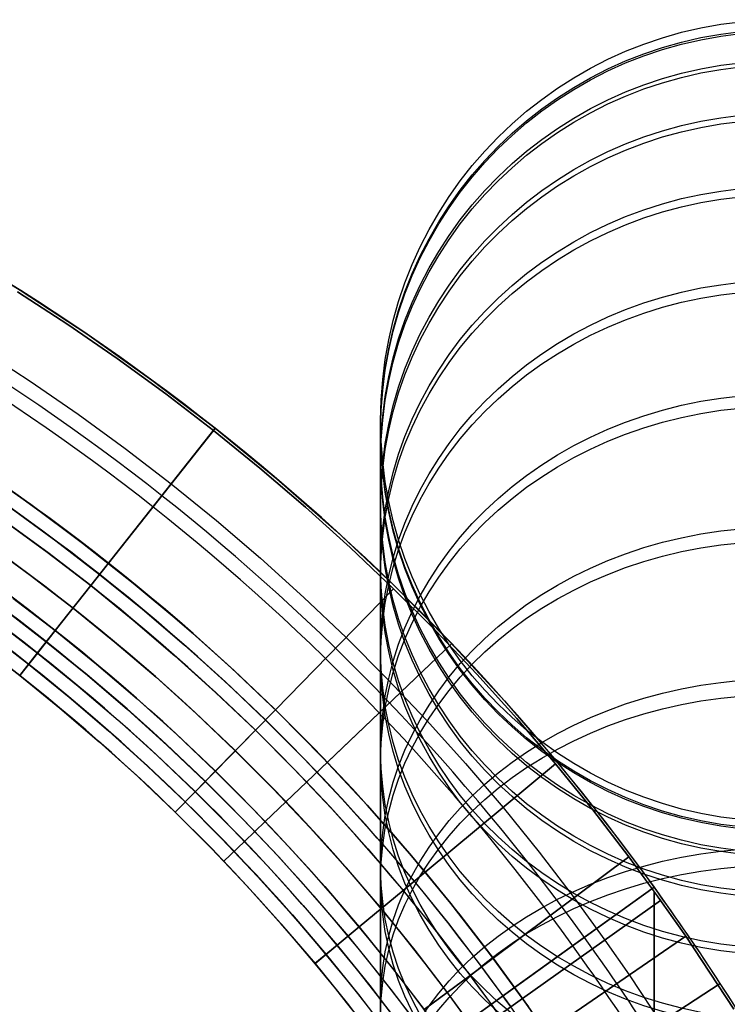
# Model space of a CAD drawing. Extents: x 35624 to 36541, y 4015 to 4839.
# Tile 140 of 150: x 36331 to 36356, y 4760 to 4794. Entities that reach past the tile are written whole.
import ezdxf

# ---------------------------------------------------------------- set-up
doc = ezdxf.new("R2010")
doc.units = 0
doc.layers.add('GAMBE', color=96, linetype='CONTINUOUS')
doc.layers.add('IGES_LEVEL_3', color=87, linetype='CONTINUOUS')

msp = doc.modelspace()

# ---------------------------------------------------------------- linework, layer by layer
at = {"layer": 'GAMBE', "extrusion": (-9.53482e-15, 0.003323, 0.999994)}
msp.add_circle((36357.568, 4779.994, 93.907), 14, dxfattribs=at)
at = {"layer": 'GAMBE', "extrusion": (2.84577e-14, -0.076959, 0.997034)}
msp.add_circle((36357.568, 4772.446, -281.807), 14, dxfattribs=at)
at = {"layer": 'GAMBE', "extrusion": (-1.45008e-15, 0.083651, 0.996495)}
msp.add_circle((-36357.568, -4757.327, 469.329), 14, dxfattribs=at)
at = {"layer": 'GAMBE', "extrusion": (2.67811e-14, -0.156557, 0.987669)}
msp.add_circle((36357.568, 4734.888, -654.826), 14, dxfattribs=at)
at = {"layer": 'GAMBE', "extrusion": (6.48729e-14, 0.163184, 0.986596)}
msp.add_circle((-36357.568, -4704.79, 840.533), 14, dxfattribs=at)
at = {"layer": 'GAMBE', "extrusion": (2.16786e-14, -0.235057, 0.971982)}
msp.add_circle((36357.568, 4667.676, -1023.207), 14, dxfattribs=at)
at = {"layer": 'GAMBE', "extrusion": (4.91215e-15, 0.241549, 0.970389)}
msp.add_circle((-36357.568, -4622.845, 1205.774), 14, dxfattribs=at)
at = {"layer": 'GAMBE', "extrusion": (0, -0.312066, 0.95006)}
msp.add_circle((36357.568, 4571.191, -1385.101), 14, dxfattribs=at)
at = {"layer": 'GAMBE', "extrusion": (6.71025e-14, 0.318386, 0.947961)}
msp.add_circle((-36357.568, -4511.926, 1563.385), 14, dxfattribs=at)
at = {"layer": 'GAMBE', "extrusion": (-1.18471e-13, -0.387058, 0.922055)}
msp.add_circle((36357.568, 4446.095, -1738.039), 14, dxfattribs=at)
at = {"layer": 'GAMBE', "extrusion": (-3.74846e-14, 0.393184, 0.91946)}
msp.add_circle((-36357.568, -4372.76, 1910.982), 14, dxfattribs=at)
at = {"layer": 'GAMBE', "extrusion": (-1.05348e-13, -0.459563, 0.888145)}
msp.add_circle((36357.568, 4293.185, -2079.808), 14, dxfattribs=at)
at = {"layer": 'GAMBE', "extrusion": (-7.53681e-14, 0.465444, 0.885077)}
msp.add_circle((-36357.568, -4206.288, 2246.247), 14, dxfattribs=at)
at = {"layer": 'GAMBE', "extrusion": (-6.92407e-15, -0.529219, 0.848486)}
msp.add_circle((36357.568, 4113.162, -2408.704), 14, dxfattribs=at)
at = {"layer": 'GAMBE', "extrusion": (3.4367e-14, 0.534806, 0.844975)}
msp.add_circle((-36357.568, -4013.289, 2567.513), 14, dxfattribs=at)
at = {"layer": 'GAMBE', "extrusion": (1.37321e-13, -0.59566, 0.803236)}
msp.add_circle((36357.568, 3906.746, -2723.005), 14, dxfattribs=at)
at = {"layer": 'GAMBE', "extrusion": (-1.29058e-14, 0.600913, 0.799315)}
msp.add_circle((-36357.568, -3794.554, 2873.113), 14, dxfattribs=at)
at = {"layer": 'GAMBE', "extrusion": (9.38917e-14, -0.65826, 0.75279)}
msp.add_circle((36357.568, 3675.722, -3019.749), 14, dxfattribs=at)
at = {"layer": 'GAMBE', "extrusion": (5.8801e-14, 0.663135, 0.7485)}
msp.add_circle((-36357.568, -3552.016, 3160.14), 14, dxfattribs=at)
at = {"layer": 'GAMBE', "extrusion": (1, -3.06281e-06, 9.23987e-07)}
msp.add_arc((4677.059, 78.399, 36343.554), 103.332, 286.33919, 220.0859, dxfattribs=at)
at = {"layer": 'IGES_LEVEL_3'}
for p, q in [((36328.617, 4786.28, 77.977), (36330.991, 4784.834, 77.977)), ((36330.898, 4784.774, 72.935), (36332.654, 4783.632, 72.935)), ((36332.654, 4783.632, 83.018), (36330.898, 4784.774, 83.018)), ((36330.991, 4784.834, 77.977), (36333.313, 4783.307, 77.977)), ((36332.654, 4783.632, 72.935), (36334.378, 4782.445, 72.935)), ((36334.378, 4782.445, 83.018), (36332.654, 4783.632, 83.018)), ((36333.313, 4783.307, 77.977), (36335.581, 4781.699, 77.977)), ((36329.631, 4782.77, 84.006), (36331.334, 4781.662, 84.006)), ((36334.378, 4782.445, 72.935), (36336.071, 4781.213, 72.935)), ((36336.071, 4781.213, 83.017), (36334.378, 4782.445, 83.018)), ((36331.334, 4781.662, 84.006), (36333.007, 4780.509, 84.006)), ((36335.581, 4781.699, 77.977), (36337.792, 4780.014, 77.977)), ((36336.071, 4781.213, 72.935), (36337.732, 4779.937, 72.936)), ((36337.732, 4779.937, 83.017), (36336.071, 4781.213, 83.017)), ((36333.007, 4780.509, 84.006), (36334.649, 4779.313, 84.006)), ((36337.792, 4780.014, 74.977), (36333.452, 4774.521, 74.977)), ((36333.452, 4774.521, 80.977), (36337.792, 4780.014, 80.977)), ((36334.072, 4775.306, 70.477), (36337.792, 4780.014, 72.977)), ((36337.792, 4780.014, 82.977), (36334.072, 4775.306, 85.477)), ((36337.732, 4779.937, 83.017), (36334.072, 4775.305, 85.476)), ((36334.073, 4775.307, 70.476), (36337.732, 4779.937, 72.936)), ((36337.732, 4779.937, 72.936), (36339.358, 4778.618, 72.936)), ((36339.358, 4778.618, 83.017), (36337.732, 4779.937, 83.017)), ((36337.792, 4780.014, 72.977), (36337.792, 4780.014, 74.977)), ((36337.792, 4780.014, 80.977), (36337.792, 4780.014, 82.977)), ((36337.792, 4780.014, 77.977), (36339.943, 4778.253, 77.977)), ((36334.649, 4779.313, 84.006), (36336.26, 4778.074, 84.006)), ((36331.356, 4777.351, 86.476), (36329.504, 4778.639, 86.476)), ((36331.356, 4777.351, 85.976), (36329.504, 4778.639, 85.976)), ((36329.505, 4778.639, 85.476), (36331.356, 4777.351, 85.476)), ((36339.358, 4778.618, 72.936), (36340.949, 4777.257, 72.936)), ((36340.949, 4777.257, 83.016), (36339.358, 4778.618, 83.017)), ((36339.943, 4778.253, 77.977), (36342.031, 4776.418, 77.977)), ((36336.26, 4778.074, 84.006), (36337.837, 4776.794, 84.006)), ((36330.968, 4777.631, 70.476), (36332.536, 4776.489, 70.476)), ((36330.968, 4777.631, 69.476), (36332.536, 4776.489, 69.476)), ((36330.968, 4777.631, 69.976), (36332.536, 4776.489, 69.976)), ((36330.677, 4777.221, 86.476), (36332.235, 4776.087, 86.476)), ((36330.679, 4777.223, 69.476), (36332.236, 4776.089, 69.476)), ((36333.167, 4776.008, 86.476), (36331.356, 4777.351, 86.476)), ((36331.356, 4777.351, 85.476), (36333.167, 4776.008, 85.476)), ((36333.167, 4776.008, 85.976), (36331.356, 4777.351, 85.976)), ((36340.949, 4777.257, 72.936), (36342.504, 4775.855, 72.937)), ((36342.504, 4775.855, 83.016), (36340.949, 4777.257, 83.016)), ((36330.388, 4776.813, 86.476), (36331.935, 4775.687, 86.476)), ((36330.389, 4776.813, 85.476), (36331.935, 4775.687, 85.476)), ((36330.389, 4776.813, 85.976), (36331.935, 4775.687, 85.976)), ((36330.39, 4776.815, 69.476), (36331.936, 4775.689, 69.476)), ((36330.39, 4776.815, 70.476), (36331.936, 4775.688, 70.476)), ((36330.39, 4776.815, 69.976), (36331.936, 4775.689, 69.976)), ((36337.837, 4776.794, 84.006), (36339.38, 4775.473, 84.006)), ((36332.536, 4776.489, 70.476), (36334.073, 4775.307, 70.476)), ((36332.536, 4776.489, 69.476), (36334.073, 4775.307, 69.476)), ((36332.536, 4776.489, 69.976), (36334.073, 4775.307, 69.976)), ((36332.235, 4776.087, 86.476), (36333.761, 4774.913, 86.476)), ((36332.236, 4776.089, 69.476), (36333.763, 4774.915, 69.476)), ((36342.031, 4776.418, 77.977), (36344.054, 4774.512, 77.977)), ((36329.81, 4775.997, 85.476), (36331.336, 4774.886, 85.476)), ((36329.812, 4775.999, 70.476), (36331.337, 4774.888, 70.476)), ((36334.937, 4774.611, 86.476), (36333.167, 4776.008, 86.476)), ((36333.167, 4776.008, 85.476), (36334.937, 4774.611, 85.476)), ((36334.937, 4774.611, 85.976), (36333.167, 4776.008, 85.976)), ((36342.504, 4775.855, 72.937), (36344.022, 4774.412, 72.937)), ((36344.022, 4774.412, 83.016), (36342.504, 4775.855, 83.016)), ((36331.935, 4775.687, 85.476), (36333.452, 4774.521, 85.476)), ((36331.935, 4775.687, 86.476), (36333.451, 4774.52, 86.476)), ((36331.935, 4775.687, 85.976), (36333.452, 4774.52, 85.976)), ((36331.936, 4775.689, 69.476), (36333.453, 4774.522, 69.476)), ((36331.936, 4775.689, 69.976), (36333.453, 4774.522, 69.976)), ((36331.936, 4775.688, 70.476), (36333.453, 4774.522, 70.476)), ((36339.38, 4775.473, 84.006), (36340.889, 4774.111, 84.006)), ((36334.071, 4775.305, 86.476), (36333.451, 4774.52, 86.476)), ((36333.452, 4774.521, 69.477), (36334.072, 4775.306, 69.477)), ((36334.072, 4775.306, 86.477), (36333.452, 4774.521, 86.477)), ((36333.453, 4774.522, 69.476), (36334.073, 4775.307, 69.476)), ((36334.072, 4775.306, 69.477), (36334.072, 4775.306, 70.477)), ((36334.072, 4775.306, 85.477), (36334.072, 4775.306, 86.477)), ((36334.073, 4775.307, 70.476), (36335.579, 4774.085, 70.476)), ((36334.073, 4775.307, 69.476), (36335.579, 4774.085, 69.476)), ((36334.073, 4775.307, 69.976), (36335.579, 4774.085, 69.976)), ((36334.073, 4775.307, 69.476), (36334.073, 4775.307, 70.476)), ((36331.336, 4774.886, 85.476), (36332.832, 4773.736, 85.476)), ((36331.337, 4774.888, 70.476), (36332.833, 4773.738, 70.476)), ((36333.761, 4774.913, 86.476), (36335.257, 4773.699, 86.476)), ((36333.763, 4774.915, 69.476), (36335.258, 4773.701, 69.476)), ((36332.212, 4772.952, 70.477), (36333.452, 4774.521, 70.477)), ((36333.452, 4774.521, 85.477), (36332.212, 4772.952, 85.477)), ((36333.452, 4774.521, 85.476), (36332.212, 4772.951, 85.476)), ((36332.213, 4772.953, 70.476), (36333.453, 4774.522, 70.476)), ((36333.451, 4774.52, 86.476), (36333.452, 4774.521, 85.476)), ((36333.451, 4774.52, 86.476), (36334.937, 4773.315, 86.476)), ((36333.452, 4774.521, 70.477), (36333.452, 4774.521, 69.477)), ((36333.452, 4774.521, 74.977), (36333.452, 4774.521, 80.977)), ((36333.452, 4774.521, 86.477), (36333.452, 4774.521, 85.477)), ((36333.452, 4774.521, 85.476), (36334.937, 4773.315, 85.476)), ((36333.452, 4774.52, 85.976), (36334.937, 4773.315, 85.976)), ((36333.453, 4774.522, 69.476), (36334.938, 4773.317, 69.476)), ((36333.453, 4774.522, 70.476), (36334.938, 4773.316, 70.476)), ((36333.453, 4774.522, 69.976), (36334.938, 4773.317, 69.976)), ((36333.453, 4774.522, 70.476), (36333.453, 4774.522, 69.476)), ((36336.663, 4773.16, 86.476), (36334.937, 4774.611, 86.476)), ((36334.937, 4774.611, 85.476), (36336.663, 4773.16, 85.476)), ((36336.663, 4773.16, 85.976), (36334.937, 4774.611, 85.976)), ((36334.937, 4774.611, 86.476), (36334.937, 4774.611, 85.476)), ((36344.022, 4774.412, 83.016), (36339.895, 4770.186, 85.476)), ((36339.896, 4770.188, 70.476), (36344.022, 4774.412, 72.937)), ((36344.022, 4774.412, 72.937), (36345.494, 4772.938, 72.938)), ((36345.494, 4772.938, 83.015), (36344.022, 4774.412, 83.016)), ((36344.054, 4774.512, 77.977), (36346.01, 4772.536, 77.977)), ((36330.737, 4774.086, 86.476), (36332.211, 4772.951, 86.476)), ((36330.737, 4774.086, 85.476), (36332.212, 4772.951, 85.476)), ((36330.737, 4774.086, 85.976), (36332.212, 4772.951, 85.976)), ((36330.738, 4774.087, 70.476), (36332.213, 4772.953, 70.476)), ((36330.738, 4774.087, 69.476), (36332.213, 4772.953, 69.476)), ((36330.738, 4774.087, 69.976), (36332.213, 4772.953, 69.976)), ((36335.579, 4774.085, 70.476), (36337.052, 4772.823, 70.476)), ((36335.579, 4774.085, 69.476), (36337.052, 4772.824, 69.476)), ((36335.579, 4774.085, 69.976), (36337.052, 4772.823, 69.976)), ((36340.889, 4774.111, 84.006), (36342.361, 4772.711, 84.006)), ((36330.437, 4773.685, 86.475), (36331.901, 4772.559, 86.475)), ((36330.438, 4773.687, 69.475), (36331.903, 4772.561, 69.475)), ((36332.832, 4773.736, 85.476), (36334.297, 4772.547, 85.476)), ((36332.833, 4773.738, 70.476), (36334.298, 4772.548, 70.476)), ((36335.257, 4773.699, 86.476), (36336.72, 4772.446, 86.476)), ((36335.258, 4773.701, 69.476), (36336.722, 4772.448, 69.476)), ((36330.137, 4773.285, 85.475), (36331.592, 4772.167, 85.475)), ((36330.137, 4773.285, 86.475), (36331.591, 4772.167, 86.475)), ((36330.137, 4773.285, 85.975), (36331.592, 4772.167, 85.975)), ((36330.139, 4773.287, 69.475), (36331.593, 4772.168, 69.475)), ((36330.139, 4773.287, 70.475), (36331.593, 4772.168, 70.475)), ((36330.139, 4773.287, 69.975), (36331.593, 4772.168, 69.975)), ((36334.937, 4773.315, 85.476), (36336.39, 4772.071, 85.476)), ((36334.937, 4773.315, 86.476), (36336.39, 4772.071, 86.476)), ((36334.937, 4773.315, 85.976), (36336.39, 4772.071, 85.976)), ((36334.938, 4773.317, 69.476), (36336.391, 4772.072, 69.476)), ((36334.938, 4773.317, 69.976), (36336.391, 4772.072, 69.976)), ((36334.938, 4773.316, 70.476), (36336.391, 4772.072, 70.476)), ((36338.344, 4771.657, 86.476), (36336.663, 4773.16, 86.476)), ((36336.663, 4773.16, 85.476), (36338.344, 4771.657, 85.476)), ((36338.344, 4771.657, 85.976), (36336.663, 4773.16, 85.976)), ((36329.838, 4772.885, 85.475), (36331.282, 4771.774, 85.475)), ((36329.839, 4772.886, 70.475), (36331.283, 4771.776, 70.475)), ((36332.211, 4772.951, 86.476), (36331.591, 4772.167, 86.475)), ((36331.592, 4772.168, 69.477), (36332.212, 4772.952, 69.477)), ((36332.212, 4772.952, 86.477), (36331.592, 4772.168, 86.477)), ((36331.593, 4772.168, 69.475), (36332.213, 4772.953, 69.476)), ((36332.211, 4772.951, 86.476), (36333.656, 4771.779, 86.476)), ((36332.212, 4772.951, 85.476), (36332.211, 4772.951, 86.476)), ((36332.212, 4772.952, 69.477), (36332.212, 4772.952, 70.477)), ((36332.212, 4772.952, 85.477), (36332.212, 4772.952, 86.477)), ((36332.212, 4772.951, 85.476), (36333.656, 4771.779, 85.476)), ((36332.212, 4772.951, 85.976), (36333.656, 4771.779, 85.976)), ((36332.213, 4772.953, 70.476), (36333.658, 4771.78, 70.476)), ((36332.213, 4772.953, 69.476), (36333.658, 4771.78, 69.476)), ((36332.213, 4772.953, 69.976), (36333.658, 4771.78, 69.976)), ((36332.213, 4772.953, 69.476), (36332.213, 4772.953, 70.476)), ((36337.052, 4772.824, 69.476), (36338.491, 4771.524, 69.476)), ((36337.052, 4772.823, 70.476), (36338.491, 4771.524, 70.476)), ((36337.052, 4772.823, 69.976), (36338.491, 4771.524, 69.976)), ((36342.361, 4772.711, 84.006), (36343.788, 4771.28, 84.006)), ((36345.494, 4772.938, 72.938), (36346.926, 4771.427, 72.938)), ((36346.926, 4771.427, 83.015), (36345.494, 4772.938, 83.015)), ((36329.539, 4772.486, 70.475), (36330.973, 4771.384, 70.475)), ((36329.539, 4772.485, 77.975), (36330.972, 4771.383, 77.975)), ((36331.901, 4772.559, 86.475), (36333.336, 4771.395, 86.475)), ((36331.903, 4772.561, 69.475), (36333.337, 4771.396, 69.475)), ((36334.297, 4772.547, 85.476), (36335.73, 4771.32, 85.476)), ((36334.298, 4772.548, 70.476), (36335.731, 4771.321, 70.476)), ((36336.72, 4772.446, 86.476), (36338.15, 4771.156, 86.476)), ((36336.722, 4772.448, 69.476), (36338.151, 4771.157, 69.476)), ((36346.048, 4772.497, 74.977), (36340.985, 4767.663, 74.977)), ((36340.985, 4767.663, 80.977), (36346.048, 4772.497, 80.977)), ((36341.708, 4768.353, 70.477), (36346.048, 4772.497, 72.977)), ((36346.048, 4772.497, 82.977), (36341.708, 4768.353, 85.477)), ((36346.01, 4772.536, 77.977), (36347.896, 4770.494, 77.977)), ((36346.048, 4772.497, 72.977), (36346.048, 4772.497, 74.977)), ((36346.048, 4772.497, 80.977), (36346.048, 4772.497, 82.977)), ((36331.592, 4772.168, 85.477), (36330.972, 4771.383, 85.477)), ((36330.972, 4771.383, 70.477), (36331.592, 4772.168, 70.477)), ((36331.592, 4772.167, 85.475), (36330.972, 4771.382, 85.475)), ((36330.973, 4771.384, 70.475), (36331.593, 4772.168, 70.475)), ((36331.591, 4772.167, 86.475), (36333.016, 4771.011, 86.475)), ((36331.591, 4772.167, 86.475), (36331.592, 4772.167, 85.475)), ((36331.592, 4772.168, 70.477), (36331.592, 4772.168, 69.477)), ((36331.592, 4772.168, 86.477), (36331.592, 4772.168, 85.477)), ((36331.592, 4772.167, 85.475), (36333.016, 4771.011, 85.475)), ((36331.592, 4772.167, 85.975), (36333.016, 4771.011, 85.975)), ((36331.593, 4772.168, 69.475), (36333.017, 4771.012, 69.475)), ((36331.593, 4772.168, 70.475), (36333.017, 4771.012, 70.475)), ((36331.593, 4772.168, 69.975), (36333.017, 4771.012, 69.975)), ((36331.593, 4772.168, 70.475), (36331.593, 4772.168, 69.475)), ((36336.39, 4772.071, 85.476), (36337.81, 4770.789, 85.476)), ((36336.39, 4772.071, 86.476), (36337.81, 4770.789, 86.476)), ((36336.39, 4772.071, 85.976), (36337.81, 4770.789, 85.976)), ((36336.391, 4772.072, 69.476), (36337.811, 4770.791, 69.476)), ((36336.391, 4772.072, 70.476), (36337.811, 4770.791, 70.476)), ((36336.391, 4772.072, 69.976), (36337.811, 4770.791, 69.976)), ((36331.282, 4771.774, 85.475), (36332.696, 4770.627, 85.475)), ((36331.283, 4771.776, 70.475), (36332.697, 4770.628, 70.475)), ((36333.656, 4771.779, 86.476), (36335.069, 4770.569, 86.476)), ((36333.656, 4771.779, 85.476), (36335.069, 4770.569, 85.476)), ((36333.656, 4771.779, 85.976), (36335.069, 4770.569, 85.976)), ((36333.658, 4771.78, 70.476), (36335.071, 4770.57, 70.476)), ((36333.658, 4771.78, 69.476), (36335.071, 4770.57, 69.476)), ((36333.658, 4771.78, 69.976), (36335.071, 4770.57, 69.976)), ((36339.978, 4770.104, 86.476), (36338.344, 4771.657, 86.476)), ((36338.344, 4771.657, 85.476), (36339.979, 4770.104, 85.476)), ((36339.979, 4770.104, 85.976), (36338.344, 4771.657, 85.976)), ((36330.972, 4771.382, 85.475), (36330.973, 4771.384, 70.475)), ((36330.972, 4771.383, 85.477), (36330.972, 4771.383, 70.477)), ((36330.972, 4771.383, 77.975), (36332.376, 4770.243, 77.975)), ((36330.972, 4771.382, 85.475), (36332.376, 4770.243, 85.475)), ((36330.973, 4771.384, 70.475), (36332.377, 4770.244, 70.475)), ((36333.336, 4771.395, 86.475), (36334.739, 4770.193, 86.475)), ((36333.337, 4771.396, 69.475), (36334.741, 4770.195, 69.475)), ((36335.73, 4771.32, 85.476), (36337.13, 4770.056, 85.476)), ((36335.731, 4771.321, 70.476), (36337.132, 4770.057, 70.476)), ((36338.491, 4771.524, 70.476), (36339.896, 4770.188, 70.476)), ((36338.491, 4771.524, 69.476), (36339.896, 4770.188, 69.476)), ((36338.491, 4771.524, 69.976), (36339.896, 4770.188, 69.976)), ((36343.788, 4771.28, 84.006), (36345.177, 4769.813, 84.006)), ((36346.926, 4771.427, 72.938), (36348.319, 4769.879, 72.939)), ((36348.319, 4769.879, 83.014), (36346.926, 4771.427, 83.015)), ((36333.016, 4771.011, 85.475), (36334.409, 4769.818, 85.475)), ((36333.016, 4771.011, 86.475), (36334.409, 4769.818, 86.475)), ((36333.016, 4771.011, 85.975), (36334.409, 4769.818, 85.975)), ((36333.017, 4771.012, 69.475), (36334.411, 4769.819, 69.475)), ((36333.017, 4771.012, 70.475), (36334.411, 4769.819, 70.475)), ((36333.017, 4771.012, 69.975), (36334.411, 4769.819, 69.975)), ((36338.15, 4771.156, 86.476), (36339.545, 4769.828, 86.476)), ((36338.151, 4771.157, 69.476), (36339.547, 4769.83, 69.476)), ((36332.696, 4770.627, 85.475), (36334.079, 4769.442, 85.475)), ((36332.697, 4770.628, 70.475), (36334.08, 4769.444, 70.475)), ((36337.81, 4770.789, 85.476), (36339.196, 4769.471, 85.476)), ((36337.81, 4770.789, 86.476), (36339.196, 4769.47, 86.476)), ((36337.81, 4770.789, 85.976), (36339.196, 4769.471, 85.976)), ((36337.811, 4770.791, 69.476), (36339.198, 4769.472, 69.476)), ((36337.811, 4770.791, 70.476), (36339.197, 4769.472, 70.476)), ((36337.811, 4770.791, 69.976), (36339.197, 4769.472, 69.976)), ((36332.376, 4770.243, 85.475), (36333.749, 4769.067, 85.475)), ((36332.376, 4770.243, 77.975), (36333.75, 4769.067, 77.975)), ((36332.377, 4770.244, 70.475), (36333.75, 4769.068, 70.475)), ((36335.069, 4770.569, 86.476), (36336.451, 4769.322, 86.476)), ((36335.069, 4770.569, 85.476), (36336.451, 4769.322, 85.476)), ((36335.069, 4770.569, 85.976), (36336.451, 4769.322, 85.976)), ((36335.071, 4770.57, 70.476), (36336.452, 4769.324, 70.476)), ((36335.071, 4770.57, 69.476), (36336.452, 4769.324, 69.476)), ((36335.071, 4770.57, 69.976), (36336.452, 4769.324, 69.976)), ((36347.896, 4770.494, 77.977), (36349.71, 4768.388, 77.977)), ((36334.739, 4770.193, 86.475), (36336.111, 4768.955, 86.475)), ((36334.741, 4770.195, 69.475), (36336.112, 4768.957, 69.475)), ((36337.13, 4770.056, 85.476), (36338.497, 4768.755, 85.476)), ((36337.132, 4770.057, 70.476), (36338.499, 4768.757, 70.476)), ((36339.895, 4770.186, 86.476), (36339.196, 4769.47, 86.476)), ((36339.198, 4769.472, 69.476), (36339.896, 4770.188, 69.476)), ((36339.896, 4770.188, 70.476), (36341.258, 4768.822, 70.476)), ((36339.896, 4770.188, 69.476), (36341.258, 4768.822, 69.476)), ((36339.896, 4770.188, 69.976), (36341.258, 4768.822, 69.976)), ((36339.896, 4770.188, 69.476), (36339.896, 4770.188, 70.476)), ((36341.565, 4768.501, 86.476), (36339.978, 4770.104, 86.476)), ((36339.979, 4770.104, 85.476), (36341.565, 4768.502, 85.476)), ((36341.565, 4768.501, 85.976), (36339.979, 4770.104, 85.976)), ((36334.409, 4769.818, 85.475), (36335.771, 4768.589, 85.475)), ((36334.409, 4769.818, 86.475), (36335.771, 4768.589, 86.475)), ((36334.409, 4769.818, 85.975), (36335.771, 4768.589, 85.975)), ((36334.411, 4769.819, 69.475), (36335.772, 4768.59, 69.475)), ((36334.411, 4769.819, 70.475), (36335.772, 4768.59, 70.475)), ((36334.411, 4769.819, 69.975), (36335.772, 4768.59, 69.975)), ((36339.545, 4769.828, 86.476), (36340.898, 4768.472, 86.476)), ((36339.547, 4769.83, 69.476), (36340.9, 4768.474, 69.476)), ((36345.177, 4769.813, 84.006), (36346.528, 4768.31, 84.006)), ((36348.319, 4769.879, 72.939), (36349.671, 4768.294, 72.939)), ((36349.671, 4768.294, 83.014), (36348.319, 4769.879, 83.014)), ((36334.079, 4769.442, 85.475), (36335.431, 4768.222, 85.475)), ((36334.08, 4769.444, 70.475), (36335.432, 4768.223, 70.475)), ((36336.451, 4769.322, 86.476), (36337.798, 4768.04, 86.476)), ((36336.451, 4769.322, 85.476), (36337.799, 4768.04, 85.476)), ((36336.451, 4769.322, 85.976), (36337.799, 4768.04, 85.976)), ((36336.452, 4769.324, 70.476), (36337.8, 4768.041, 70.476)), ((36336.452, 4769.324, 69.476), (36337.8, 4768.041, 69.476)), ((36336.452, 4769.324, 69.976), (36337.8, 4768.041, 69.976)), ((36339.196, 4769.471, 85.476), (36337.799, 4768.04, 85.476)), ((36337.8, 4768.041, 70.476), (36339.197, 4769.472, 70.476)), ((36339.196, 4769.471, 85.476), (36340.54, 4768.124, 85.476)), ((36339.196, 4769.471, 85.976), (36340.54, 4768.124, 85.976)), ((36339.196, 4769.47, 86.476), (36339.196, 4769.471, 85.476)), ((36339.196, 4769.47, 86.476), (36340.54, 4768.124, 86.476)), ((36339.197, 4769.472, 70.476), (36340.541, 4768.125, 70.476)), ((36339.197, 4769.472, 69.976), (36340.541, 4768.125, 69.976)), ((36339.197, 4769.472, 70.476), (36339.198, 4769.472, 69.476)), ((36339.198, 4769.472, 69.476), (36340.541, 4768.125, 69.476)), ((36333.749, 4769.067, 85.475), (36335.091, 4767.855, 85.475)), ((36333.75, 4769.068, 70.475), (36335.093, 4767.857, 70.475)), ((36333.75, 4769.067, 77.975), (36335.092, 4767.856, 77.975)), ((36336.111, 4768.955, 86.475), (36337.449, 4767.682, 86.475)), ((36336.112, 4768.957, 69.475), (36337.451, 4767.684, 69.475)), ((36335.771, 4768.589, 85.475), (36337.1, 4767.324, 85.475)), ((36335.771, 4768.589, 86.475), (36337.1, 4767.324, 86.475)), ((36335.771, 4768.589, 85.975), (36337.1, 4767.324, 85.975)), ((36335.772, 4768.59, 69.475), (36337.101, 4767.326, 69.475)), ((36335.772, 4768.59, 70.475), (36337.101, 4767.326, 70.475)), ((36335.772, 4768.59, 69.975), (36337.101, 4767.326, 69.975)), ((36338.497, 4768.755, 85.476), (36339.823, 4767.427, 85.476)), ((36338.499, 4768.757, 70.476), (36339.824, 4767.428, 70.476)), ((36341.258, 4768.822, 70.476), (36342.584, 4767.422, 70.476)), ((36341.258, 4768.822, 69.476), (36342.584, 4767.422, 69.476)), ((36341.258, 4768.822, 69.976), (36342.584, 4767.422, 69.976)), ((36335.431, 4768.222, 85.475), (36336.751, 4766.967, 85.475)), ((36335.432, 4768.223, 70.475), (36336.752, 4766.968, 70.475)), ((36340.898, 4768.472, 86.476), (36342.215, 4767.081, 86.476)), ((36340.9, 4768.474, 69.476), (36342.217, 4767.083, 69.476)), ((36340.985, 4767.663, 69.477), (36341.708, 4768.353, 69.477)), ((36341.708, 4768.353, 86.477), (36340.985, 4767.663, 86.477)), ((36341.565, 4768.502, 85.476), (36343.102, 4766.852, 85.476)), ((36341.565, 4768.501, 86.476), (36341.565, 4768.502, 85.476)), ((36343.102, 4766.852, 86.476), (36341.565, 4768.501, 86.476)), ((36343.102, 4766.852, 85.976), (36341.565, 4768.501, 85.976)), ((36341.708, 4768.353, 69.477), (36341.708, 4768.353, 70.477)), ((36341.708, 4768.353, 85.477), (36341.708, 4768.353, 86.477)), ((36349.671, 4768.294, 83.014), (36345.123, 4764.518, 85.476)), ((36345.125, 4764.519, 70.476), (36349.671, 4768.294, 72.939)), ((36346.528, 4768.31, 84.006), (36347.839, 4766.773, 84.006)), ((36349.671, 4768.294, 72.939), (36350.972, 4766.688, 72.94)), ((36350.972, 4766.688, 83.013), (36349.671, 4768.294, 83.014)), ((36349.71, 4768.388, 77.977), (36351.45, 4766.219, 77.977)), ((36335.091, 4767.855, 85.475), (36336.401, 4766.609, 85.475)), ((36335.092, 4767.856, 77.975), (36336.402, 4766.61, 77.975)), ((36335.093, 4767.857, 70.475), (36336.403, 4766.61, 70.475)), ((36337.798, 4768.04, 86.476), (36337.1, 4767.324, 86.475)), ((36337.101, 4767.326, 69.475), (36337.8, 4768.041, 69.476)), ((36337.798, 4768.04, 86.476), (36339.105, 4766.73, 86.476)), ((36337.799, 4768.04, 85.476), (36337.798, 4768.04, 86.476)), ((36337.799, 4768.04, 85.476), (36339.105, 4766.73, 85.476)), ((36337.799, 4768.04, 85.976), (36339.105, 4766.73, 85.976)), ((36337.8, 4768.041, 70.476), (36339.107, 4766.731, 70.476)), ((36337.8, 4768.041, 69.476), (36339.107, 4766.731, 69.476)), ((36337.8, 4768.041, 69.976), (36339.107, 4766.731, 69.976)), ((36337.8, 4768.041, 69.476), (36337.8, 4768.041, 70.476)), ((36340.54, 4768.124, 85.476), (36341.848, 4766.742, 85.476)), ((36340.54, 4768.124, 86.476), (36341.848, 4766.742, 86.476)), ((36340.54, 4768.124, 85.976), (36341.848, 4766.742, 85.976)), ((36340.541, 4768.125, 69.476), (36341.849, 4766.744, 69.476)), ((36340.541, 4768.125, 70.476), (36341.849, 4766.744, 70.476)), ((36340.541, 4768.125, 69.976), (36341.849, 4766.744, 69.976)), ((36337.449, 4767.682, 86.475), (36338.747, 4766.381, 86.475)), ((36337.451, 4767.684, 69.475), (36338.749, 4766.383, 69.475)), ((36339.539, 4766.281, 70.477), (36340.985, 4767.663, 70.477)), ((36340.985, 4767.663, 85.477), (36339.539, 4766.281, 85.477)), ((36340.985, 4767.663, 70.477), (36340.985, 4767.663, 69.477)), ((36340.985, 4767.663, 74.977), (36340.985, 4767.663, 80.977)), ((36340.985, 4767.663, 86.477), (36340.985, 4767.663, 85.477)), ((36337.1, 4767.324, 85.475), (36336.401, 4766.609, 85.475)), ((36336.403, 4766.61, 70.475), (36337.101, 4767.326, 70.475)), ((36337.1, 4767.324, 85.475), (36338.388, 4766.033, 85.475)), ((36337.1, 4767.324, 86.475), (36338.388, 4766.033, 86.475)), ((36337.1, 4767.324, 85.975), (36338.388, 4766.033, 85.975)), ((36337.1, 4767.324, 86.475), (36337.1, 4767.324, 85.475)), ((36337.101, 4767.326, 69.475), (36338.39, 4766.034, 69.475)), ((36337.101, 4767.326, 70.475), (36338.39, 4766.034, 70.475)), ((36337.101, 4767.326, 69.975), (36338.39, 4766.034, 69.975)), ((36337.101, 4767.326, 70.475), (36337.101, 4767.326, 69.475)), ((36339.823, 4767.427, 85.476), (36341.113, 4766.064, 85.476)), ((36339.824, 4767.428, 70.476), (36341.114, 4766.065, 70.476)), ((36342.584, 4767.422, 70.476), (36343.874, 4765.987, 70.476)), ((36342.584, 4767.422, 69.476), (36343.874, 4765.987, 69.476)), ((36342.584, 4767.422, 69.976), (36343.874, 4765.987, 69.976)), ((36336.751, 4766.967, 85.475), (36338.03, 4765.684, 85.475)), ((36336.752, 4766.968, 70.475), (36338.031, 4765.686, 70.475)), ((36342.215, 4767.081, 86.476), (36343.496, 4765.656, 86.476)), ((36342.217, 4767.083, 69.476), (36343.498, 4765.658, 69.476)), ((36344.588, 4765.156, 86.476), (36343.102, 4766.852, 86.476)), ((36343.102, 4766.852, 85.476), (36344.588, 4765.156, 85.476)), ((36344.588, 4765.156, 85.976), (36343.102, 4766.852, 85.976)), ((36336.401, 4766.609, 85.475), (36336.403, 4766.61, 70.475)), ((36336.401, 4766.609, 85.475), (36337.671, 4765.336, 85.475)), ((36336.402, 4766.61, 77.975), (36337.672, 4765.336, 77.975)), ((36336.403, 4766.61, 70.475), (36337.673, 4765.337, 70.475)), ((36339.105, 4766.73, 86.476), (36340.378, 4765.386, 86.476)), ((36339.105, 4766.73, 85.476), (36340.378, 4765.386, 85.476)), ((36339.105, 4766.73, 85.976), (36340.378, 4765.386, 85.976)), ((36339.107, 4766.731, 70.476), (36340.379, 4765.387, 70.476)), ((36339.107, 4766.731, 69.476), (36340.379, 4765.387, 69.476)), ((36339.107, 4766.731, 69.976), (36340.379, 4765.387, 69.976)), ((36341.848, 4766.742, 85.476), (36343.12, 4765.327, 85.476)), ((36341.848, 4766.742, 86.476), (36343.12, 4765.327, 86.476)), ((36341.848, 4766.742, 85.976), (36343.12, 4765.327, 85.976)), ((36341.849, 4766.744, 69.476), (36343.121, 4765.328, 69.476)), ((36341.849, 4766.744, 70.476), (36343.121, 4765.328, 70.476)), ((36341.849, 4766.744, 69.976), (36343.121, 4765.328, 69.976)), ((36347.839, 4766.773, 84.006), (36349.1, 4765.213, 84.006)), ((36350.972, 4766.688, 72.94), (36352.231, 4765.048, 72.94)), ((36352.231, 4765.048, 83.013), (36350.972, 4766.688, 83.013)), ((36338.747, 4766.381, 86.475), (36340.01, 4765.047, 86.475)), ((36338.749, 4766.383, 69.475), (36340.012, 4765.048, 69.475)), ((36338.816, 4765.591, 69.477), (36339.539, 4766.281, 69.477)), ((36339.539, 4766.281, 86.477), (36338.816, 4765.591, 86.477)), ((36339.539, 4766.281, 69.477), (36339.539, 4766.281, 70.477)), ((36339.539, 4766.281, 85.477), (36339.539, 4766.281, 86.477)), ((36351.45, 4766.219, 77.977), (36353.113, 4763.992, 77.977)), ((36338.388, 4766.033, 85.475), (36339.643, 4764.708, 85.475)), ((36338.388, 4766.033, 86.475), (36339.643, 4764.708, 86.475)), ((36338.388, 4766.033, 85.975), (36339.643, 4764.708, 85.975)), ((36338.39, 4766.034, 69.475), (36339.644, 4764.709, 69.475)), ((36338.39, 4766.034, 70.475), (36339.644, 4764.709, 70.475)), ((36338.39, 4766.034, 69.975), (36339.644, 4764.709, 69.975)), ((36341.113, 4766.064, 85.476), (36342.367, 4764.668, 85.476)), ((36341.114, 4766.065, 70.476), (36342.369, 4764.67, 70.476)), ((36343.874, 4765.987, 70.476), (36345.125, 4764.519, 70.476)), ((36343.874, 4765.987, 69.476), (36345.125, 4764.519, 69.476)), ((36343.874, 4765.987, 69.976), (36345.125, 4764.519, 69.976)), ((36338.03, 4765.684, 85.475), (36339.275, 4764.369, 85.475)), ((36338.031, 4765.686, 70.475), (36339.277, 4764.37, 70.475)), ((36338.816, 4765.591, 85.477), (36338.093, 4764.9, 85.477)), ((36338.093, 4764.9, 70.477), (36338.816, 4765.591, 70.477)), ((36338.816, 4765.591, 70.477), (36338.816, 4765.591, 69.477)), ((36338.816, 4765.591, 86.477), (36338.816, 4765.591, 85.477)), ((36343.496, 4765.656, 86.476), (36344.739, 4764.199, 86.476)), ((36343.498, 4765.658, 69.476), (36344.74, 4764.2, 69.476)), ((36337.671, 4765.336, 85.475), (36338.908, 4764.03, 85.475)), ((36337.672, 4765.336, 77.975), (36338.909, 4764.031, 77.975)), ((36337.673, 4765.337, 70.475), (36338.909, 4764.031, 70.475)), ((36340.378, 4765.386, 86.476), (36341.615, 4764.01, 86.476)), ((36340.378, 4765.386, 85.476), (36341.615, 4764.01, 85.476)), ((36340.378, 4765.386, 85.976), (36341.615, 4764.01, 85.976)), ((36340.379, 4765.387, 70.476), (36341.616, 4764.011, 70.476)), ((36340.379, 4765.387, 69.476), (36341.616, 4764.011, 69.476)), ((36340.379, 4765.387, 69.976), (36341.616, 4764.011, 69.976)), ((36343.12, 4765.327, 85.476), (36344.354, 4763.879, 85.476)), ((36343.12, 4765.327, 86.476), (36344.354, 4763.879, 86.476)), ((36343.12, 4765.327, 85.976), (36344.354, 4763.879, 85.976)), ((36343.121, 4765.328, 69.476), (36344.356, 4763.881, 69.476)), ((36343.121, 4765.328, 70.476), (36344.356, 4763.881, 70.476)), ((36343.121, 4765.328, 69.976), (36344.356, 4763.881, 69.976)), ((36346.021, 4763.416, 86.476), (36344.588, 4765.156, 86.476)), ((36344.588, 4765.156, 85.476), (36346.021, 4763.416, 85.476)), ((36346.021, 4763.416, 85.976), (36344.588, 4765.156, 85.976)), ((36349.1, 4765.213, 84.006), (36350.32, 4763.622, 84.006)), ((36338.093, 4764.9, 85.477), (36338.093, 4764.9, 70.477)), ((36340.01, 4765.047, 86.475), (36341.238, 4763.68, 86.475)), ((36340.012, 4765.048, 69.475), (36341.24, 4763.682, 69.475)), ((36352.231, 4765.048, 83.013), (36347.492, 4761.51, 85.476)), ((36347.494, 4761.512, 70.476), (36352.231, 4765.048, 72.94)), ((36352.231, 4765.048, 72.94), (36353.339, 4763.529, 72.941)), ((36353.113, 4763.845, 83.012), (36352.231, 4765.048, 83.013)), ((36339.643, 4764.708, 85.475), (36340.862, 4763.351, 85.475)), ((36339.643, 4764.708, 86.475), (36340.862, 4763.351, 86.475)), ((36339.643, 4764.708, 85.975), (36340.862, 4763.351, 85.975)), ((36339.644, 4764.709, 69.475), (36340.864, 4763.352, 69.475)), ((36339.644, 4764.709, 70.475), (36340.864, 4763.352, 70.475)), ((36339.644, 4764.709, 69.975), (36340.864, 4763.352, 69.975)), ((36342.367, 4764.668, 85.476), (36343.585, 4763.24, 85.476)), ((36342.369, 4764.67, 70.476), (36343.586, 4763.242, 70.476)), ((36345.123, 4764.518, 86.476), (36344.354, 4763.879, 86.476)), ((36344.356, 4763.881, 69.476), (36345.125, 4764.519, 69.476)), ((36345.125, 4764.519, 70.476), (36346.329, 4763.031, 70.476)), ((36345.125, 4764.519, 69.476), (36346.329, 4763.031, 69.476)), ((36345.125, 4764.519, 69.976), (36346.329, 4763.031, 69.976)), ((36345.125, 4764.519, 69.476), (36345.125, 4764.519, 70.476)), ((36339.275, 4764.369, 85.475), (36340.486, 4763.022, 85.475)), ((36339.277, 4764.37, 70.475), (36340.488, 4763.023, 70.475)), ((36344.739, 4764.199, 86.476), (36345.934, 4762.72, 86.476)), ((36344.74, 4764.2, 69.476), (36345.936, 4762.722, 69.476)), ((36338.908, 4764.03, 85.475), (36340.11, 4762.692, 85.475)), ((36338.909, 4764.031, 70.475), (36340.111, 4762.694, 70.475)), ((36338.909, 4764.031, 77.975), (36340.111, 4762.693, 77.975)), ((36341.615, 4764.01, 86.476), (36342.815, 4762.601, 86.476)), ((36341.615, 4764.01, 85.476), (36342.815, 4762.602, 85.476)), ((36341.615, 4764.01, 85.976), (36342.815, 4762.601, 85.976)), ((36341.616, 4764.011, 70.476), (36342.817, 4762.603, 70.476)), ((36341.616, 4764.011, 69.476), (36342.817, 4762.603, 69.476)), ((36341.616, 4764.011, 69.976), (36342.817, 4762.603, 69.976)), ((36344.354, 4763.879, 85.476), (36342.815, 4762.602, 85.476)), ((36342.817, 4762.603, 70.476), (36344.356, 4763.881, 70.476)), ((36344.354, 4763.879, 85.476), (36345.542, 4762.411, 85.476)), ((36344.354, 4763.879, 86.476), (36345.541, 4762.411, 86.476)), ((36344.354, 4763.879, 85.976), (36345.542, 4762.411, 85.976)), ((36344.354, 4763.879, 86.476), (36344.354, 4763.879, 85.476)), ((36344.356, 4763.881, 69.476), (36345.543, 4762.412, 69.476)), ((36344.356, 4763.881, 70.476), (36345.543, 4762.412, 70.476)), ((36344.356, 4763.881, 69.976), (36345.543, 4762.412, 69.976)), ((36344.356, 4763.881, 70.476), (36344.356, 4763.881, 69.476)), ((36347.433, 4759.902, 80.977), (36353.113, 4763.992, 80.977)), ((36353.113, 4763.992, 74.977), (36347.433, 4759.902, 74.977)), ((36353.113, 4763.992, 82.977), (36348.244, 4760.486, 85.477)), ((36348.244, 4760.486, 70.477), (36353.113, 4763.992, 72.977)), ((36353.113, 4763.992, 80.977), (36353.113, 4763.992, 82.977)), ((36353.113, 4763.992, 72.977), (36353.113, 4763.992, 74.977)), ((36353.113, 4763.992, 77.977), (36354.666, 4761.765, 77.977)), ((36354.214, 4762.278, 83.012), (36353.113, 4763.845, 83.012)), ((36341.238, 4763.68, 86.475), (36342.431, 4762.282, 86.475)), ((36341.24, 4763.682, 69.475), (36342.432, 4762.284, 69.475)), ((36347.401, 4761.632, 86.476), (36346.021, 4763.416, 86.476)), ((36346.021, 4763.416, 85.476), (36347.401, 4761.632, 85.476)), ((36347.401, 4761.632, 85.976), (36346.021, 4763.416, 85.976)), ((36353.34, 4763.529, 83.012), (36348.519, 4760.1, 85.476)), ((36348.521, 4760.101, 70.476), (36353.339, 4763.529, 72.941)), ((36350.32, 4763.622, 84.006), (36351.395, 4762.146, 84.006)), ((36353.339, 4763.529, 72.941), (36354.214, 4762.278, 72.941)), ((36340.486, 4763.022, 85.475), (36341.661, 4761.643, 85.475)), ((36340.488, 4763.023, 70.475), (36341.663, 4761.645, 70.475)), ((36340.862, 4763.351, 85.475), (36342.046, 4761.963, 85.475)), ((36340.862, 4763.351, 86.475), (36342.046, 4761.963, 86.475)), ((36340.862, 4763.351, 85.975), (36342.046, 4761.963, 85.975)), ((36340.864, 4763.352, 69.475), (36342.048, 4761.964, 69.475)), ((36340.864, 4763.352, 70.475), (36342.048, 4761.964, 70.475)), ((36340.864, 4763.352, 69.975), (36342.048, 4761.964, 69.975)), ((36343.585, 4763.24, 85.476), (36344.756, 4761.792, 85.476)), ((36343.586, 4763.242, 70.476), (36344.758, 4761.793, 70.476)), ((36346.329, 4763.031, 70.476), (36347.494, 4761.512, 70.476)), ((36346.329, 4763.031, 69.476), (36347.494, 4761.512, 69.476)), ((36346.329, 4763.031, 69.976), (36347.494, 4761.512, 69.976)), ((36340.11, 4762.692, 85.475), (36341.277, 4761.324, 85.475)), ((36340.111, 4762.694, 70.475), (36341.278, 4761.325, 70.475)), ((36340.111, 4762.693, 77.975), (36341.277, 4761.325, 77.975)), ((36345.934, 4762.72, 86.476), (36347.091, 4761.211, 86.476)), ((36345.936, 4762.722, 69.476), (36347.093, 4761.213, 69.476)), ((36342.815, 4762.601, 86.476), (36342.046, 4761.963, 86.475)), ((36342.048, 4761.964, 69.475), (36342.817, 4762.603, 69.476)), ((36342.815, 4762.602, 85.476), (36343.97, 4761.173, 85.476)), ((36342.815, 4762.602, 85.476), (36342.815, 4762.601, 86.476)), ((36342.815, 4762.601, 86.476), (36343.97, 4761.173, 86.476)), ((36342.815, 4762.601, 85.976), (36343.97, 4761.173, 85.976)), ((36342.817, 4762.603, 70.476), (36343.972, 4761.175, 70.476)), ((36342.817, 4762.603, 69.476), (36343.972, 4761.175, 69.476)), ((36342.817, 4762.603, 69.976), (36343.972, 4761.175, 69.976)), ((36342.817, 4762.603, 69.476), (36342.817, 4762.603, 70.476)), ((36345.541, 4762.411, 86.476), (36346.691, 4760.912, 86.476)), ((36345.542, 4762.411, 85.476), (36346.691, 4760.912, 85.476)), ((36345.542, 4762.411, 85.976), (36346.691, 4760.912, 85.976)), ((36345.543, 4762.412, 69.476), (36346.692, 4760.913, 69.476)), ((36345.543, 4762.412, 70.476), (36346.692, 4760.913, 70.476)), ((36345.543, 4762.412, 69.976), (36346.692, 4760.913, 69.976)), ((36342.431, 4762.282, 86.475), (36343.577, 4760.864, 86.475)), ((36342.432, 4762.284, 69.475), (36343.579, 4760.865, 69.475)), ((36354.214, 4762.278, 83.012), (36349.335, 4758.933, 85.476)), ((36349.337, 4758.934, 70.476), (36354.214, 4762.278, 72.941)), ((36351.395, 4762.146, 84.006), (36352.246, 4760.929, 84.006)), ((36354.214, 4762.278, 72.941), (36355.898, 4759.733, 72.942)), ((36355.898, 4759.733, 83.011), (36354.214, 4762.278, 83.012)), ((36342.046, 4761.963, 85.475), (36341.277, 4761.324, 85.475)), ((36341.278, 4761.325, 70.475), (36342.048, 4761.964, 70.475)), ((36342.046, 4761.963, 85.475), (36343.185, 4760.555, 85.475)), ((36342.046, 4761.963, 86.475), (36343.185, 4760.555, 86.475)), ((36342.046, 4761.963, 85.975), (36343.185, 4760.555, 85.975)), ((36342.046, 4761.963, 86.475), (36342.046, 4761.963, 85.475)), ((36342.048, 4761.964, 69.475), (36343.186, 4760.556, 69.475)), ((36342.048, 4761.964, 70.475), (36343.186, 4760.556, 70.475)), ((36342.048, 4761.964, 69.975), (36343.186, 4760.556, 69.975)), ((36342.048, 4761.964, 70.475), (36342.048, 4761.964, 69.475)), ((36344.756, 4761.792, 85.476), (36345.889, 4760.314, 85.476)), ((36344.758, 4761.793, 70.476), (36345.891, 4760.315, 70.476)), ((36354.666, 4761.765, 77.977), (36356.15, 4759.491, 77.977)), ((36341.277, 4761.325, 77.975), (36342.4, 4759.937, 77.975)), ((36341.277, 4761.324, 85.475), (36341.278, 4761.325, 70.475)), ((36341.277, 4761.324, 85.475), (36342.399, 4759.936, 85.475)), ((36341.278, 4761.325, 70.475), (36342.401, 4759.937, 70.475)), ((36341.661, 4761.643, 85.475), (36342.792, 4760.245, 85.475)), ((36341.663, 4761.645, 70.475), (36342.794, 4760.247, 70.475)), ((36347.492, 4761.51, 86.476), (36346.691, 4760.912, 86.476)), ((36346.692, 4760.913, 69.476), (36347.494, 4761.512, 69.476)), ((36348.726, 4759.808, 86.476), (36347.401, 4761.632, 86.476)), ((36347.401, 4761.632, 85.476), (36348.727, 4759.808, 85.476)), ((36348.726, 4759.808, 85.976), (36347.401, 4761.632, 85.976)), ((36347.401, 4761.632, 86.476), (36347.401, 4761.632, 85.476)), ((36347.494, 4761.512, 70.476), (36348.521, 4760.101, 70.476)), ((36347.494, 4761.512, 69.476), (36348.521, 4760.101, 69.476)), ((36347.494, 4761.512, 69.976), (36348.521, 4760.101, 69.976)), ((36347.494, 4761.512, 69.476), (36347.494, 4761.512, 70.476)), ((36343.97, 4761.173, 86.476), (36345.088, 4759.716, 86.476)), ((36343.97, 4761.173, 85.476), (36345.088, 4759.716, 85.476)), ((36343.97, 4761.173, 85.976), (36345.088, 4759.716, 85.976)), ((36343.972, 4761.175, 70.476), (36345.09, 4759.717, 70.476)), ((36343.972, 4761.175, 69.476), (36345.09, 4759.717, 69.476)), ((36343.972, 4761.175, 69.976), (36345.09, 4759.717, 69.976)), ((36347.091, 4761.211, 86.476), (36348.112, 4759.81, 86.476)), ((36347.093, 4761.213, 69.476), (36348.114, 4759.811, 69.476)), ((36343.577, 4760.864, 86.475), (36344.687, 4759.417, 86.475)), ((36343.579, 4760.865, 69.475), (36344.689, 4759.418, 69.475)), ((36346.691, 4760.912, 85.476), (36345.088, 4759.716, 85.476)), ((36345.09, 4759.717, 70.476), (36346.692, 4760.913, 70.476)), ((36346.691, 4760.912, 85.476), (36347.705, 4759.52, 85.476)), ((36346.691, 4760.912, 86.476), (36347.704, 4759.52, 86.476)), ((36346.691, 4760.912, 85.976), (36347.704, 4759.52, 85.976)), ((36346.691, 4760.912, 86.476), (36346.691, 4760.912, 85.476)), ((36346.692, 4760.913, 69.476), (36347.706, 4759.522, 69.476)), ((36346.692, 4760.913, 70.476), (36347.706, 4759.522, 70.476)), ((36346.692, 4760.913, 69.976), (36347.706, 4759.522, 69.976)), ((36346.692, 4760.913, 70.476), (36346.692, 4760.913, 69.476)), ((36355.417, 4760.634, 74.977), (36349.555, 4756.807, 74.977)), ((36349.555, 4756.807, 80.977), (36355.417, 4760.634, 80.977)), ((36350.393, 4757.354, 70.477), (36355.417, 4760.634, 72.977)), ((36355.417, 4760.634, 82.977), (36350.393, 4757.354, 85.477)), ((36352.246, 4760.929, 84.006), (36353.883, 4758.451, 84.006)), ((36355.417, 4760.634, 72.977), (36355.417, 4760.634, 74.977)), ((36355.417, 4760.634, 80.977), (36355.417, 4760.634, 82.977)), ((36343.185, 4760.555, 85.475), (36344.287, 4759.118, 85.475)), ((36343.185, 4760.555, 86.475), (36344.287, 4759.117, 86.475)), ((36343.185, 4760.555, 85.975), (36344.287, 4759.117, 85.975)), ((36343.186, 4760.556, 69.475), (36344.288, 4759.119, 69.475)), ((36343.186, 4760.556, 70.475), (36344.288, 4759.119, 70.475)), ((36343.186, 4760.556, 69.975), (36344.288, 4759.119, 69.975)), ((36345.889, 4760.314, 85.476), (36346.89, 4758.941, 85.476)), ((36345.891, 4760.315, 70.476), (36346.891, 4758.942, 70.476)), ((36348.244, 4760.486, 86.477), (36347.433, 4759.902, 86.477)), ((36347.433, 4759.902, 69.477), (36348.244, 4760.486, 69.477)), ((36348.244, 4760.486, 85.477), (36348.244, 4760.486, 86.477)), ((36348.244, 4760.486, 69.477), (36348.244, 4760.486, 70.477)), ((36342.399, 4759.936, 85.475), (36343.485, 4758.519, 85.475)), ((36342.4, 4759.937, 77.975), (36343.486, 4758.52, 77.975)), ((36342.401, 4759.937, 70.475), (36343.487, 4758.521, 70.475)), ((36342.792, 4760.245, 85.475), (36343.886, 4758.818, 85.475)), ((36342.794, 4760.247, 70.475), (36343.888, 4758.82, 70.475)), ((36348.519, 4760.1, 86.476), (36347.704, 4759.52, 86.476)), ((36347.706, 4759.522, 69.476), (36348.521, 4760.101, 69.476)), ((36348.521, 4760.101, 70.476), (36349.337, 4758.934, 70.476)), ((36348.521, 4760.101, 69.476), (36349.337, 4758.934, 69.476)), ((36348.521, 4760.101, 69.976), (36349.337, 4758.934, 69.976)), ((36348.521, 4760.101, 69.476), (36348.521, 4760.101, 70.476)), ((36347.433, 4759.902, 85.477), (36345.81, 4758.733, 85.477)), ((36345.81, 4758.733, 70.477), (36347.433, 4759.902, 70.477)), ((36347.433, 4759.902, 86.477), (36347.433, 4759.902, 85.477)), ((36347.433, 4759.902, 74.977), (36347.433, 4759.902, 80.977)), ((36347.433, 4759.902, 70.477), (36347.433, 4759.902, 69.477))]:
    msp.add_line(p, q, dxfattribs=at)
for centre, radius, start, end in [((36288.193, 4717.245, 72.977), 80, 35.75626, 67.61252), ((36288.193, 4717.245, 74.977), 80, 35.75626, 67.61252), ((36288.193, 4717.245, 80.977), 80, 35.75626, 67.61252), ((36288.193, 4717.245, 82.977), 80, 35.75626, 67.61252), ((36288.193, 4717.245, 73.977), 80, 35.75626, 67.61252), ((36288.193, 4717.245, 81.977), 80, 35.75626, 67.61252), ((36288.193, 4717.245, 71.727), 77, 35.75626, 67.61252), ((36288.193, 4717.245, 84.227), 77, 35.75626, 67.61252), ((36288.193, 4717.245, 74.977), 76.5, 35.75626, 67.61252), ((36288.193, 4717.245, 80.977), 76.5, 35.75626, 67.61252), ((36288.193, 4717.245, 69.477), 74, 35.75626, 67.61252), ((36288.193, 4717.245, 70.477), 74, 35.75626, 67.61252), ((36288.193, 4717.245, 85.477), 74, 35.75626, 67.61252), ((36288.193, 4717.245, 86.477), 74, 35.75626, 67.61252), ((36288.193, 4717.245, 69.977), 74, 35.75626, 67.61252), ((36288.193, 4717.245, 85.977), 74, 35.75626, 67.61252), ((36288.193, 4717.245, 69.477), 73.5, 35.75626, 67.61252), ((36288.193, 4717.245, 86.477), 73.5, 35.75626, 67.61252), ((36288.193, 4717.245, 70.477), 73, 35.75626, 67.61252), ((36288.193, 4717.245, 69.477), 73, 35.75626, 67.61252), ((36288.193, 4717.245, 74.977), 73, 35.75626, 67.61252), ((36288.193, 4717.245, 80.977), 73, 35.75626, 67.61252), ((36288.193, 4717.245, 86.477), 73, 35.75626, 67.61252), ((36288.193, 4717.245, 85.477), 73, 35.75626, 67.61252), ((36288.193, 4717.245, 69.977), 73, 35.75626, 67.61252), ((36288.193, 4717.245, 77.977), 73, 35.75626, 67.61252), ((36288.193, 4717.245, 85.977), 73, 35.75626, 67.61252), ((36288.193, 4717.245, 70.477), 72, 35.75626, 67.61252), ((36288.193, 4717.245, 85.477), 72, 35.75626, 67.61252), ((36288.193, 4717.245, 69.477), 71, 35.75626, 67.61252), ((36288.193, 4717.245, 70.477), 71, 35.75626, 67.61252), ((36288.193, 4717.245, 85.477), 71, 35.75626, 67.61252), ((36288.193, 4717.245, 86.477), 71, 35.75626, 67.61252), ((36288.193, 4717.245, 69.977), 71, 35.75626, 67.61252), ((36288.193, 4717.245, 85.977), 71, 35.75626, 67.61252), ((36288.193, 4717.245, 69.477), 70.5, 35.75626, 67.61252), ((36288.193, 4717.245, 86.477), 70.5, 35.75626, 67.61252), ((36288.193, 4717.245, 70.477), 70, 35.75626, 67.61252), ((36288.193, 4717.245, 69.477), 70, 35.75626, 67.61252), ((36288.193, 4717.245, 86.477), 70, 35.75626, 67.61252), ((36288.193, 4717.245, 85.477), 70, 35.75626, 67.61252), ((36288.193, 4717.245, 69.977), 70, 35.75626, 67.61252), ((36288.193, 4717.245, 85.977), 70, 35.75626, 67.61252), ((36288.193, 4717.245, 85.477), 69.5, 35.75626, 67.61252), ((36288.193, 4717.245, 70.477), 69.5, 35.75626, 67.61252), ((36288.193, 4717.245, 85.477), 69, 35.75626, 67.61252), ((36288.193, 4717.245, 70.477), 69, 35.75626, 67.61252), ((36288.193, 4717.245, 77.977), 69, 35.75626, 67.61252), ((36280.837, 4711.948, 72.977), 89.065, 30.51595, 35.7563), ((36280.837, 4711.948, 74.977), 89.065, 30.51595, 35.7563), ((36280.837, 4711.948, 80.977), 89.065, 30.51595, 35.7563), ((36280.837, 4711.948, 82.977), 89.065, 30.51595, 35.7563), ((36280.837, 4711.948, 73.977), 89.065, 30.51595, 35.7563), ((36280.837, 4711.948, 81.977), 89.065, 30.51595, 35.7563), ((36280.837, 4711.948, 71.727), 86.064, 30.51595, 35.7563), ((36280.837, 4711.948, 84.227), 86.064, 30.51595, 35.7563), ((36280.837, 4711.948, 74.977), 85.564, 30.51595, 35.7563), ((36280.837, 4711.948, 80.977), 85.564, 30.51595, 35.7563), ((36280.837, 4711.948, 69.477), 83.064, 30.51595, 35.7563), ((36280.837, 4711.948, 70.477), 83.064, 30.51595, 35.7563), ((36280.837, 4711.948, 85.477), 83.064, 30.51595, 35.7563), ((36280.837, 4711.948, 86.477), 83.064, 30.51595, 35.7563), ((36280.837, 4711.948, 69.977), 83.064, 30.51595, 35.7563), ((36280.837, 4711.948, 85.977), 83.064, 30.51595, 35.7563), ((36280.837, 4711.948, 69.477), 82.564, 30.51595, 35.7563), ((36280.837, 4711.948, 86.477), 82.564, 30.51595, 35.7563), ((36280.837, 4711.948, 70.477), 82.064, 30.51595, 35.7563), ((36280.837, 4711.948, 69.477), 82.064, 30.51595, 35.7563), ((36280.837, 4711.948, 74.977), 82.064, 30.51595, 35.7563), ((36280.837, 4711.948, 80.977), 82.064, 30.51595, 35.7563), ((36280.837, 4711.948, 86.477), 82.064, 30.51595, 35.7563), ((36280.837, 4711.948, 85.477), 82.064, 30.51595, 35.7563), ((36280.837, 4711.948, 69.977), 82.064, 30.51595, 35.7563), ((36280.837, 4711.948, 77.977), 82.064, 30.51595, 35.7563), ((36280.837, 4711.948, 85.977), 82.064, 30.51595, 35.7563)]:
    msp.add_arc(centre, radius, start, end, dxfattribs=at)
at = {"layer": 'IGES_LEVEL_3', "extrusion": (1, 0, 0)}
msp.add_arc((4677.899, 77.977, 36353.113), 86.093, 3.35309, 356.6465, dxfattribs=at)

doc.saveas('drawing.dxf')
